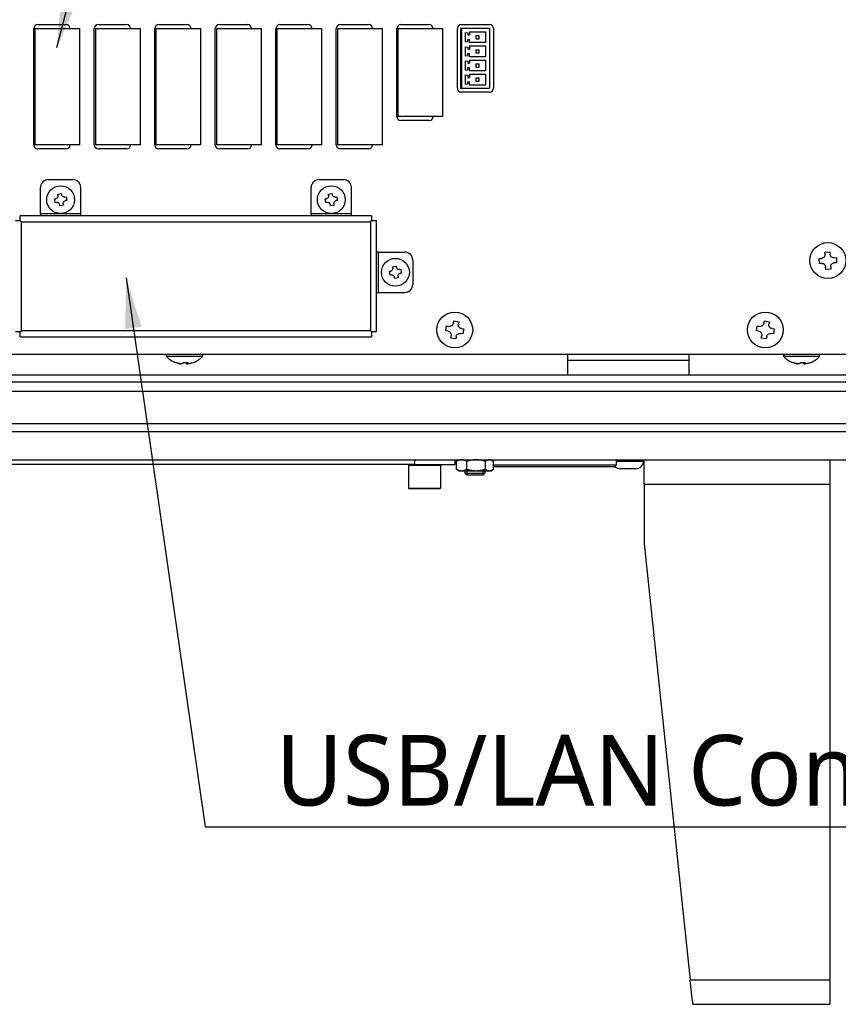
# Model space of a CAD drawing. Header units: millimetres. Extents: x 0 to 2970, y 0 to 2100.
# Tile 29 of 55: x 1721 to 1924, y 246 to 490. Entities that reach past the tile are written whole.
import ezdxf

# ---------------------------------------------------------------- set-up
doc = ezdxf.new("R2010")
doc.units = ezdxf.units.MM
doc.header["$LTSCALE"] = 0.2
doc.styles.add('Rainbow-4.0 Style', font='malgunsl.ttf')
doc.dimstyles.new('Rainbow-4.0 Style', dxfattribs={"dimtxt": 3.5, "dimasz": 2.5, "dimexe": 1, "dimexo": 1, "dimgap": 1, "dimtad": 1, "dimdsep": 46, "dimtxsty": 'Rainbow-4.0 Style', "dimcen": 0, "dimclrd": 251, "dimclre": 251, "dimclrt": 7, "dimazin": 3, "dimtp": 0.1, "dimtm": 0.1, "dimtfac": 0.61, "dimtmove": 0, "dimatfit": 3, "dimfxl": 1, "dimlwd": -1, "dimlwe": -1, "dimarcsym": 1})

# ---------------------------------------------------------------- blocks, each defined once
blk = doc.blocks.new('A$Cc8e825c0')
for p, q in [((187.21, 213.1), (187.21, 241.9)), ((187.56, 213.1), (187.56, 241.9)), ((187.56, 241.9), (198.56, 241.9)), ((188.21, 242.9), (195.21, 242.9)), ((198.56, 241.9), (198.56, 213.1)), ((202.21, 213.1), (202.21, 241.9)), ((202.56, 213.1), (202.56, 241.9)), ((202.56, 241.9), (213.56, 241.9)), ((203.21, 242.9), (210.21, 242.9)), ((213.56, 241.9), (213.56, 213.1)), ((217.21, 213.1), (217.21, 241.9)), ((217.56, 213.1), (217.56, 241.9)), ((217.56, 241.9), (228.56, 241.9)), ((218.21, 242.9), (225.21, 242.9)), ((228.56, 241.9), (228.56, 213.1)), ((232.21, 213.1), (232.21, 241.9)), ((232.56, 213.1), (232.56, 241.9)), ((232.56, 241.9), (243.56, 241.9)), ((233.21, 242.9), (240.21, 242.9)), ((243.56, 241.9), (243.56, 213.1)), ((247.21, 213.1), (247.21, 241.9)), ((247.56, 213.1), (247.56, 241.9)), ((247.56, 241.9), (258.56, 241.9)), ((248.21, 242.9), (255.21, 242.9)), ((258.56, 241.9), (258.56, 213.1)), ((262.21, 213.1), (262.21, 241.9)), ((262.56, 213.1), (262.56, 241.9)), ((262.56, 241.9), (273.56, 241.9)), ((263.21, 242.9), (270.21, 242.9)), ((273.56, 241.9), (273.56, 213.1)), ((277.21, 220.1), (277.21, 241.9)), ((277.56, 220.1), (277.56, 241.9)), ((277.56, 241.9), (288.56, 241.9)), ((278.21, 242.9), (285.21, 242.9)), ((288.56, 241.9), (288.56, 220.1)), ((292.21, 227.16), (292.21, 241.9)), ((293.01, 241.93), (293.01, 227.13)), ((293.21, 241.93), (293.01, 241.93)), ((293.21, 242.9), (300.21, 242.9)), ((293.21, 241.93), (293.21, 227.13)), ((300.21, 241.93), (293.21, 241.93)), ((300.21, 241.93), (300.21, 227.13)), ((301.21, 241.9), (301.21, 227.16)), ((294.21, 240.93), (294.81, 240.83)), ((294.21, 238.63), (294.21, 240.93)), ((294.81, 240.83), (294.81, 240.33)), ((294.81, 240.33), (295.21, 240.33)), ((295.21, 241.13), (295.21, 240.33)), ((295.21, 241.13), (299.21, 241.13)), ((296.81, 240.18), (296.81, 239.38)), ((296.81, 240.18), (297.61, 240.18)), ((296.81, 239.38), (297.61, 239.38)), ((297.61, 239.38), (297.61, 240.18)), ((299.21, 241.13), (299.21, 238.43)), ((294.21, 238.63), (294.81, 238.73)), ((294.21, 237.43), (294.81, 237.33)), ((294.21, 235.13), (294.21, 237.43)), ((294.81, 239.23), (295.21, 239.23)), ((294.81, 238.73), (294.81, 239.23)), ((294.81, 237.33), (294.81, 236.83)), ((294.81, 236.83), (295.21, 236.83)), ((295.21, 238.43), (295.21, 239.23)), ((299.21, 238.43), (295.21, 238.43)), ((295.21, 237.63), (295.21, 236.83)), ((295.21, 237.63), (299.21, 237.63)), ((299.21, 237.63), (299.21, 234.93)), ((294.21, 235.13), (294.81, 235.23)), ((294.81, 235.73), (295.21, 235.73)), ((294.81, 235.23), (294.81, 235.73)), ((295.21, 234.93), (295.21, 235.73)), ((299.21, 234.93), (295.21, 234.93)), ((296.81, 236.68), (296.81, 235.88)), ((296.81, 236.68), (297.61, 236.68)), ((296.81, 235.88), (297.61, 235.88)), ((297.61, 235.88), (297.61, 236.68)), ((294.21, 233.93), (294.81, 233.83)), ((294.21, 231.63), (294.21, 233.93)), ((294.81, 233.83), (294.81, 233.33)), ((294.81, 233.33), (295.21, 233.33)), ((294.81, 231.73), (294.81, 232.23)), ((294.81, 232.23), (295.21, 232.23)), ((295.21, 234.13), (295.21, 233.33)), ((295.21, 234.13), (299.21, 234.13)), ((295.21, 231.43), (295.21, 232.23)), ((296.81, 233.18), (296.81, 232.38)), ((296.81, 233.18), (297.61, 233.18)), ((296.81, 232.38), (297.61, 232.38)), ((297.61, 232.38), (297.61, 233.18)), ((299.21, 234.13), (299.21, 231.43)), ((294.21, 231.63), (294.81, 231.73)), ((294.21, 230.43), (294.81, 230.33)), ((294.21, 228.13), (294.21, 230.43)), ((294.81, 230.33), (294.81, 229.83)), ((294.81, 229.83), (295.21, 229.83)), ((299.21, 231.43), (295.21, 231.43)), ((295.21, 230.63), (295.21, 229.83)), ((295.21, 230.63), (299.21, 230.63)), ((296.81, 229.68), (296.81, 228.88)), ((296.81, 229.68), (297.61, 229.68)), ((297.61, 228.88), (297.61, 229.68)), ((299.21, 230.63), (299.21, 227.93)), ((293.01, 227.13), (293.21, 227.13)), ((293.21, 227.13), (300.21, 227.13)), ((294.21, 228.13), (294.81, 228.23)), ((294.81, 228.23), (294.81, 228.73)), ((294.81, 228.73), (295.21, 228.73)), ((295.21, 227.93), (295.21, 228.73)), ((299.21, 227.93), (295.21, 227.93)), ((296.81, 228.88), (297.61, 228.88)), ((300.21, 226.16), (293.21, 226.16)), ((288.56, 220.1), (277.56, 220.1)), ((285.21, 219.1), (278.21, 219.1)), ((198.56, 213.1), (187.56, 213.1)), ((213.56, 213.1), (202.56, 213.1)), ((228.56, 213.1), (217.56, 213.1)), ((243.56, 213.1), (232.56, 213.1)), ((258.56, 213.1), (247.56, 213.1)), ((273.56, 213.1), (262.56, 213.1)), ((195.21, 212.1), (188.21, 212.1)), ((210.21, 212.1), (203.21, 212.1)), ((225.21, 212.1), (218.21, 212.1)), ((240.21, 212.1), (233.21, 212.1)), ((255.21, 212.1), (248.21, 212.1)), ((270.21, 212.1), (263.21, 212.1)), ((190.86, 204.5), (196.86, 204.5)), ((257.96, 204.5), (263.96, 204.5)), ((188.86, 196), (188.86, 202.5)), ((193.15, 200.84), (194.05, 201.01)), ((193.2, 200.55), (193.15, 200.84)), ((194.05, 201.01), (194.11, 200.71)), ((194.91, 200.16), (195.21, 200.22)), ((195.21, 200.22), (195.37, 199.31)), ((198.86, 196), (198.86, 202.5)), ((255.96, 196), (255.96, 202.5)), ((260.25, 200.84), (261.15, 201.01)), ((260.3, 200.55), (260.25, 200.84)), ((261.15, 201.01), (261.21, 200.71)), ((262.01, 200.16), (262.31, 200.22)), ((262.31, 200.22), (262.47, 199.31)), ((265.96, 196), (265.96, 202.5)), ((192.35, 199.69), (192.65, 199.74)), ((192.52, 198.78), (192.35, 199.69)), ((192.82, 198.84), (192.52, 198.78)), ((193.67, 197.99), (193.62, 198.29)), ((194.58, 198.16), (193.67, 197.99)), ((194.53, 198.45), (194.58, 198.16)), ((195.37, 199.31), (195.08, 199.26)), ((259.45, 199.69), (259.75, 199.74)), ((259.62, 198.78), (259.45, 199.69)), ((259.92, 198.84), (259.62, 198.78)), ((260.77, 197.99), (260.72, 198.29)), ((261.68, 198.16), (260.77, 197.99)), ((261.63, 198.45), (261.68, 198.16)), ((262.47, 199.31), (262.18, 199.26)), ((270.96, 195.5), (183.86, 195.5)), ((183.86, 194.3), (183.86, 195.5)), ((198.86, 196), (188.86, 196)), ((188.86, 196), (188.86, 195.5)), ((198.86, 195.5), (198.86, 196)), ((255.96, 196), (255.96, 195.5)), ((265.96, 196), (255.96, 196)), ((265.96, 195.5), (265.96, 196)), ((270.96, 195.5), (270.96, 194.3)), ((182.66, 194.3), (183.86, 194.3)), ((183.86, 194.3), (184.16, 194)), ((184.16, 194), (270.66, 194)), ((184.16, 167), (184.16, 194)), ((270.66, 194), (270.96, 194.3)), ((270.66, 194), (270.66, 167)), ((270.96, 194.3), (272.16, 194.3)), ((272.16, 166.7), (272.16, 194.3)), ((272.66, 186.5), (272.16, 186.5)), ((272.66, 176.5), (272.66, 186.5)), ((272.66, 186.5), (279.16, 186.5)), ((383.34, 186.52), (384.59, 186.58)), ((383.36, 185.93), (383.34, 186.52)), ((384.59, 186.58), (384.61, 185.99)), ((281.16, 184.5), (281.16, 178.5)), ((381.89, 184.92), (382.47, 184.95)), ((381.95, 183.67), (381.89, 184.92)), ((382.53, 183.7), (381.95, 183.67)), ((385.6, 185.1), (386.18, 185.13)), ((386.24, 183.88), (385.66, 183.85)), ((386.18, 185.13), (386.24, 183.88)), ((275.35, 181.69), (275.65, 181.74)), ((275.52, 180.78), (275.35, 181.69)), ((275.82, 180.84), (275.52, 180.78)), ((276.15, 182.84), (277.05, 183.01)), ((276.2, 182.55), (276.15, 182.84)), ((277.05, 183.01), (277.11, 182.71)), ((277.91, 182.16), (278.21, 182.22)), ((278.37, 181.31), (278.08, 181.26)), ((278.21, 182.22), (278.37, 181.31)), ((383.54, 182.22), (383.51, 182.81)), ((384.79, 182.28), (383.54, 182.22)), ((384.76, 182.87), (384.79, 182.28)), ((276.67, 179.99), (276.62, 180.29)), ((277.58, 180.16), (276.67, 179.99)), ((277.53, 180.45), (277.58, 180.16)), ((272.16, 176.5), (272.66, 176.5)), ((272.66, 176.5), (279.16, 176.5)), ((291.22, 168.85), (291.33, 169.43)), ((291.33, 169.43), (292.56, 169.21)), ((292.56, 169.21), (292.46, 168.63)), ((368.22, 168.85), (368.33, 169.43)), ((368.33, 169.43), (369.56, 169.21)), ((369.56, 169.21), (369.46, 168.63)), ((183.86, 166.7), (182.66, 166.7)), ((183.86, 166.7), (184.16, 167)), ((183.86, 165.5), (183.86, 166.7)), ((270.66, 167), (184.16, 167)), ((270.96, 166.7), (270.66, 167)), ((272.16, 166.7), (270.96, 166.7)), ((270.96, 166.7), (270.96, 165.5)), ((289.34, 166.96), (289.56, 168.2)), ((289.91, 166.86), (289.34, 166.96)), ((289.56, 168.2), (290.13, 168.09)), ((293.57, 166.2), (293, 166.31)), ((293.22, 167.54), (293.79, 167.44)), ((293.79, 167.44), (293.57, 166.2)), ((366.34, 166.96), (366.56, 168.2)), ((366.91, 166.86), (366.34, 166.96)), ((366.56, 168.2), (367.13, 168.09)), ((370.57, 166.2), (370, 166.31)), ((370.22, 167.54), (370.79, 167.44)), ((370.79, 167.44), (370.57, 166.2)), ((183.86, 165.5), (270.96, 165.5)), ((290.57, 165.19), (290.67, 165.77)), ((291.8, 164.97), (290.57, 165.19)), ((291.9, 165.55), (291.8, 164.97)), ((367.57, 165.19), (367.67, 165.77)), ((368.8, 164.97), (367.57, 165.19)), ((368.9, 165.55), (368.8, 164.97)), ((60.56, 161.2), (388.56, 161.2)), ((220.11, 160.63), (220.11, 161.2)), ((229.01, 160.63), (229.01, 161.2)), ((319.56, 159.7), (319.56, 161.2)), ((349.56, 161.2), (349.56, 159.7)), ((373.11, 160.63), (373.11, 161.2)), ((382.01, 160.63), (382.01, 161.2)), ((229.01, 160.63), (220.11, 160.63)), ((222.92, 158.99), (222.92, 158.94)), ((224.96, 159.09), (224.96, 158.94)), ((225.4, 159.12), (225.4, 158.9)), ((225.41, 159.12), (225.41, 158.94)), ((319.56, 156), (319.56, 159.7)), ((319.56, 159.7), (349.56, 159.7)), ((349.56, 159.7), (349.56, 156)), ((382.01, 160.63), (373.11, 160.63)), ((375.92, 158.99), (375.92, 158.94)), ((377.96, 159.09), (377.96, 158.94)), ((378.4, 159.12), (378.4, 158.9)), ((378.41, 159.12), (378.41, 158.94)), ((23.86, 154.3), (407.26, 154.3)), ((405.56, 156), (25.56, 156)), ((21.56, 152), (409.56, 152)), ((11.56, 142), (419.56, 142)), ((13.56, 144), (417.56, 144)), ((4.56, 135), (444.56, 135)), ((281.56, 135), (281.56, 133.8)), ((291.56, 135), (291.56, 133.8)), ((291.96, 132.66), (291.96, 134.64)), ((292.56, 135), (292.12, 134.74)), ((294.55, 132.66), (294.55, 134.64)), ((299.15, 132.66), (299.15, 134.64)), ((300.56, 135), (301.01, 134.74)), ((301.17, 132.66), (301.17, 134.64)), ((331.56, 135), (331.56, 133.75)), ((331.56, 134.7), (338.36, 134.7)), ((338.36, 134.7), (338.36, 135)), ((338.56, 129), (338.56, 135)), ((384.56, 135), (384.56, 129)), ((281.56, 133.8), (127.56, 133.8)), ((280.26, 133.8), (280.06, 133.6)), ((288.06, 133.6), (280.06, 133.6)), ((280.06, 133.6), (280.06, 128)), ((281.56, 133.8), (291.56, 133.8)), ((287.86, 133.8), (288.06, 133.6)), ((288.06, 133.6), (288.06, 128)), ((292.56, 132.3), (292.12, 132.56)), ((292.56, 132.3), (293.25, 132.3)), ((293.25, 132.3), (296.85, 132.3)), ((294.06, 132.3), (294.06, 131.69)), ((294.54, 132.3), (294.54, 131.21)), ((296.85, 132.3), (300.16, 132.3)), ((298.59, 131.21), (298.59, 132.3)), ((299.06, 132.3), (299.06, 131.69)), ((300.16, 132.3), (300.56, 132.3)), ((300.56, 132.3), (301.01, 132.56)), ((301.17, 133.75), (331.56, 133.75)), ((330.8, 133.25), (301.17, 133.25)), ((331.06, 133.25), (330.8, 133.25)), ((336.46, 132.8), (332.66, 132.8)), ((294.06, 131.69), (299.06, 131.69)), ((294.55, 131.2), (294.06, 131.69)), ((298.57, 131.2), (294.55, 131.2)), ((298.57, 131.2), (299.06, 131.69)), ((280.06, 128), (288.06, 128)), ((280.26, 127.8), (280.06, 128)), ((287.86, 127.8), (280.26, 127.8)), ((287.86, 127.8), (288.06, 128)), ((338.56, 129), (384.56, 129)), ((338.56, 129), (338.56, 114.17)), ((384.56, 129), (384.56, 6)), ((338.56, 114.17), (349.93, 6)), ((384.56, 6), (349.93, 6)), ((350.48, 0.8), (349.93, 6)), ((384.56, 6), (384.56, 0)), ((350.48, 0.8), (350.56, 0.8)), ((350.56, 0), (350.56, 0.8)), ((350.56, 0), (384.56, 0))]:
    blk.add_line(p, q)
for centre, radius in [((193.86, 199.5), 3.45), ((260.96, 199.5), 3.45), ((384.06, 184.4), 4.45), ((276.86, 181.5), 3.45), ((291.56, 167.2), 4.45), ((368.56, 167.2), 4.45)]:
    blk.add_circle(centre, radius)
for centre, radius, start, end in [((188.21, 241.9), 1, 90, 180), ((195.21, 241.9), 1, 0, 90), ((203.21, 241.9), 1, 90, 180), ((210.21, 241.9), 1, 0, 90), ((218.21, 241.9), 1, 90, 180), ((225.21, 241.9), 1, 0, 90), ((233.21, 241.9), 1, 90, 180), ((240.21, 241.9), 1, 0, 90), ((248.21, 241.9), 1, 90, 180), ((255.21, 241.9), 1, 0, 90), ((263.21, 241.9), 1, 90, 180), ((270.21, 241.9), 1, 0, 90), ((278.21, 241.9), 1, 90, 180), ((285.21, 241.9), 1, 0, 90), ((293.21, 241.9), 1, 90, 180), ((300.21, 241.9), 1, 0, 90), ((293.21, 227.16), 1, 180, 270), ((300.21, 227.16), 1, 270, 0), ((278.21, 220.1), 1, 180, 270), ((285.21, 220.1), 1, 270, 0), ((188.21, 213.1), 1, 180, 270), ((195.21, 213.1), 1, 270, 0), ((203.21, 213.1), 1, 180, 270), ((210.21, 213.1), 1, 270, 0), ((218.21, 213.1), 1, 180, 270), ((225.21, 213.1), 1, 270, 0), ((233.21, 213.1), 1, 180, 270), ((240.21, 213.1), 1, 270, 0), ((248.21, 213.1), 1, 180, 270), ((255.21, 213.1), 1, 270, 0), ((263.21, 213.1), 1, 180, 270), ((270.21, 213.1), 1, 270, 0), ((190.86, 202.5), 2, 90, 180), ((196.86, 202.5), 2, 0, 90), ((257.96, 202.5), 2, 90, 180), ((263.96, 202.5), 2, 0, 90), ((279.16, 184.5), 2, 0, 90), ((279.16, 178.5), 2, 270, 0), ((224.56, 164.8), 6.1, 223.1548, 249.1293), ((224.56, 164.8), 6.1, 290.8707, 316.8452), ((377.56, 164.8), 6.1, 223.1548, 249.1293), ((377.56, 164.8), 6.1, 290.8707, 316.8452), ((336.46, 134.7), 1.9, 270, 0), ((331.06, 133.75), 0.5, 270.0001, 0), ((332.66, 134.7), 1.9, 225.9335, 270)]:
    blk.add_arc(centre, radius, start, end)
for centre, major_axis, ratio, start_param, end_param in [((222.44, 164.8), (0, -5.71), 0.145681, 6.227698, 6.393184), ((224.47, 164.8), (0, -6.07), 0.989332, 5.937384, 6.02203), ((224.66, 164.8), (0, -6.07), 0.989332, 5.920984, 6.02203), ((223.94, 164.8), (0, -6.07), 0.145681, 0.261155, 0.362202), ((224.25, 164.8), (0, -5.71), 0.989332, 6.281919, 6.338673), ((224.88, 164.8), (0, -5.71), 0.989332, 6.173187, 6.393184), ((225.18, 164.8), (0, -6.07), 0.145681, 5.937384, 6.02203), ((225.18, 164.8), (0, -6.07), 0.145681, 0.261155, 0.362202), ((224.66, 164.8), (0, -6.07), 0.989332, 0.261155, 0.362202), ((226.69, 164.8), (0, -5.71), 0.145681, 6.281919, 6.393184), ((375.44, 164.8), (0, -5.71), 0.145681, 6.227698, 6.393184), ((377.47, 164.8), (0, -6.07), 0.989332, 5.937384, 6.02203), ((377.66, 164.8), (0, -6.07), 0.989332, 5.920984, 6.02203), ((376.94, 164.8), (0, -6.07), 0.145681, 0.261155, 0.362202), ((377.25, 164.8), (0, -5.71), 0.989332, 6.281919, 6.338673), ((377.88, 164.8), (0, -5.71), 0.989332, 6.173187, 6.393184), ((378.18, 164.8), (0, -6.07), 0.145681, 5.937384, 6.02203), ((378.18, 164.8), (0, -6.07), 0.145681, 0.261155, 0.362202), ((377.66, 164.8), (0, -6.07), 0.989332, 0.261155, 0.362202), ((379.69, 164.8), (0, -5.71), 0.145681, 6.281919, 6.393184)]:
    blk.add_ellipse(centre, major_axis=major_axis, ratio=ratio, start_param=start_param, end_param=end_param)
for points, knots in [([(193.2, 200.55), (193.22, 200.46), (193.22, 200.37), (193.18, 200.19), (193.14, 200.1), (193.04, 199.96), (192.98, 199.89), (192.82, 199.79), (192.73, 199.76), (192.65, 199.74)], [-0.1053995, -0.1053995, -0.1053995, -0.1053995, -0.0790496, -0.0790496, -0.0526997, -0.0526997, -0.0263499, -0.0263499, 0, 0, 0, 0]), ([(194.91, 200.16), (194.83, 200.15), (194.73, 200.15), (194.55, 200.18), (194.47, 200.22), (194.32, 200.32), (194.26, 200.39), (194.16, 200.54), (194.12, 200.63), (194.11, 200.71)], [-0.430788, -0.430788, -0.430788, -0.430788, -0.4044382, -0.4044382, -0.3780883, -0.3780883, -0.3517384, -0.3517384, -0.3253885, -0.3253885, -0.3253885, -0.3253885]), ([(260.3, 200.55), (260.32, 200.46), (260.32, 200.37), (260.28, 200.19), (260.24, 200.1), (260.14, 199.96), (260.08, 199.89), (259.92, 199.79), (259.83, 199.76), (259.75, 199.74)], [-0.1053995, -0.1053995, -0.1053995, -0.1053995, -0.0790496, -0.0790496, -0.0526997, -0.0526997, -0.0263499, -0.0263499, 0, 0, 0, 0]), ([(262.01, 200.16), (261.93, 200.15), (261.83, 200.15), (261.65, 200.18), (261.57, 200.22), (261.42, 200.32), (261.36, 200.39), (261.26, 200.54), (261.22, 200.63), (261.21, 200.71)], [-0.430788, -0.430788, -0.430788, -0.430788, -0.4044382, -0.4044382, -0.3780883, -0.3780883, -0.3517384, -0.3517384, -0.3253885, -0.3253885, -0.3253885, -0.3253885]), ([(192.82, 198.84), (192.9, 198.85), (192.99, 198.85), (193.17, 198.82), (193.26, 198.78), (193.41, 198.68), (193.47, 198.61), (193.57, 198.46), (193.61, 198.37), (193.62, 198.29)], [-0.2152342, -0.2152342, -0.2152342, -0.2152342, -0.1888843, -0.1888843, -0.1625345, -0.1625345, -0.1361846, -0.1361846, -0.1098347, -0.1098347, -0.1098347, -0.1098347]), ([(194.53, 198.45), (194.51, 198.54), (194.51, 198.63), (194.55, 198.81), (194.59, 198.9), (194.69, 199.04), (194.75, 199.11), (194.91, 199.21), (194.99, 199.24), (195.08, 199.26)], [-0.3209533, -0.3209533, -0.3209533, -0.3209533, -0.2946034, -0.2946034, -0.2682536, -0.2682536, -0.2419037, -0.2419037, -0.2155538, -0.2155538, -0.2155538, -0.2155538]), ([(259.92, 198.84), (260, 198.85), (260.09, 198.85), (260.27, 198.82), (260.36, 198.78), (260.51, 198.68), (260.57, 198.61), (260.67, 198.46), (260.71, 198.37), (260.72, 198.29)], [-0.2152342, -0.2152342, -0.2152342, -0.2152342, -0.1888843, -0.1888843, -0.1625345, -0.1625345, -0.1361846, -0.1361846, -0.1098347, -0.1098347, -0.1098347, -0.1098347]), ([(261.63, 198.45), (261.61, 198.54), (261.61, 198.63), (261.65, 198.81), (261.69, 198.9), (261.79, 199.04), (261.85, 199.11), (262.01, 199.21), (262.09, 199.24), (262.18, 199.26)], [-0.3209533, -0.3209533, -0.3209533, -0.3209533, -0.2946034, -0.2946034, -0.2682536, -0.2682536, -0.2419037, -0.2419037, -0.2155538, -0.2155538, -0.2155538, -0.2155538]), ([(383.36, 185.93), (383.37, 185.82), (383.35, 185.69), (383.27, 185.46), (383.2, 185.35), (383.04, 185.17), (382.94, 185.09), (382.71, 184.99), (382.58, 184.96), (382.47, 184.95)], [-0.1437022, -0.1437022, -0.1437022, -0.1437022, -0.1077767, -0.1077767, -0.0718511, -0.0718511, -0.0359256, -0.0359256, 0, 0, 0, 0]), ([(385.6, 185.1), (385.48, 185.1), (385.36, 185.11), (385.12, 185.2), (385.01, 185.26), (384.83, 185.42), (384.76, 185.53), (384.65, 185.76), (384.62, 185.88), (384.61, 185.99)], [-0.5881822, -0.5881822, -0.5881822, -0.5881822, -0.5522567, -0.5522567, -0.5163311, -0.5163311, -0.4804056, -0.4804056, -0.44448, -0.44448, -0.44448, -0.44448]), ([(382.53, 183.7), (382.64, 183.7), (382.77, 183.69), (383.01, 183.6), (383.12, 183.54), (383.29, 183.38), (383.37, 183.27), (383.48, 183.04), (383.51, 182.92), (383.51, 182.81)], [-0.2938438, -0.2938438, -0.2938438, -0.2938438, -0.2579182, -0.2579182, -0.2219927, -0.2219927, -0.1860671, -0.1860671, -0.1501416, -0.1501416, -0.1501416, -0.1501416]), ([(384.76, 182.87), (384.76, 182.98), (384.78, 183.11), (384.86, 183.34), (384.93, 183.45), (385.09, 183.63), (385.19, 183.71), (385.42, 183.81), (385.54, 183.84), (385.66, 183.85)], [-0.4380406, -0.4380406, -0.4380406, -0.4380406, -0.4021151, -0.4021151, -0.3661895, -0.3661895, -0.330264, -0.330264, -0.2943384, -0.2943384, -0.2943384, -0.2943384]), ([(276.2, 182.55), (276.22, 182.46), (276.22, 182.37), (276.18, 182.19), (276.14, 182.1), (276.04, 181.96), (275.98, 181.89), (275.82, 181.79), (275.73, 181.76), (275.65, 181.74)], [-0.1053995, -0.1053995, -0.1053995, -0.1053995, -0.0790496, -0.0790496, -0.0526997, -0.0526997, -0.0263499, -0.0263499, 0, 0, 0, 0]), ([(275.82, 180.84), (275.9, 180.85), (275.99, 180.85), (276.17, 180.82), (276.26, 180.78), (276.41, 180.68), (276.47, 180.61), (276.57, 180.46), (276.61, 180.37), (276.62, 180.29)], [-0.2152342, -0.2152342, -0.2152342, -0.2152342, -0.1888843, -0.1888843, -0.1625345, -0.1625345, -0.1361846, -0.1361846, -0.1098347, -0.1098347, -0.1098347, -0.1098347]), ([(277.91, 182.16), (277.83, 182.15), (277.73, 182.15), (277.55, 182.18), (277.47, 182.22), (277.32, 182.32), (277.26, 182.39), (277.16, 182.54), (277.12, 182.63), (277.11, 182.71)], [-0.430788, -0.430788, -0.430788, -0.430788, -0.4044382, -0.4044382, -0.3780883, -0.3780883, -0.3517384, -0.3517384, -0.3253885, -0.3253885, -0.3253885, -0.3253885]), ([(277.53, 180.45), (277.51, 180.54), (277.51, 180.63), (277.55, 180.81), (277.59, 180.9), (277.69, 181.04), (277.75, 181.11), (277.91, 181.21), (277.99, 181.24), (278.08, 181.26)], [-0.3209533, -0.3209533, -0.3209533, -0.3209533, -0.2946034, -0.2946034, -0.2682536, -0.2682536, -0.2419037, -0.2419037, -0.2155538, -0.2155538, -0.2155538, -0.2155538]), ([(291.22, 168.85), (291.2, 168.74), (291.16, 168.62), (291.02, 168.41), (290.93, 168.32), (290.74, 168.18), (290.62, 168.13), (290.37, 168.07), (290.25, 168.07), (290.13, 168.09)], [-0.2938438, -0.2938438, -0.2938438, -0.2938438, -0.2579182, -0.2579182, -0.2219927, -0.2219927, -0.1860671, -0.1860671, -0.1501416, -0.1501416, -0.1501416, -0.1501416]), ([(293.22, 167.54), (293.1, 167.56), (292.98, 167.6), (292.77, 167.74), (292.68, 167.83), (292.54, 168.03), (292.49, 168.14), (292.44, 168.39), (292.44, 168.52), (292.46, 168.63)], [-0.1437022, -0.1437022, -0.1437022, -0.1437022, -0.1077767, -0.1077767, -0.0718511, -0.0718511, -0.0359256, -0.0359256, 0, 0, 0, 0]), ([(368.22, 168.85), (368.2, 168.74), (368.16, 168.62), (368.02, 168.41), (367.93, 168.32), (367.74, 168.18), (367.62, 168.13), (367.37, 168.07), (367.25, 168.07), (367.13, 168.09)], [-0.2938438, -0.2938438, -0.2938438, -0.2938438, -0.2579182, -0.2579182, -0.2219927, -0.2219927, -0.1860671, -0.1860671, -0.1501416, -0.1501416, -0.1501416, -0.1501416]), ([(370.22, 167.54), (370.1, 167.56), (369.98, 167.6), (369.77, 167.74), (369.68, 167.83), (369.54, 168.03), (369.49, 168.14), (369.44, 168.39), (369.44, 168.52), (369.46, 168.63)], [-0.1437022, -0.1437022, -0.1437022, -0.1437022, -0.1077767, -0.1077767, -0.0718511, -0.0718511, -0.0359256, -0.0359256, 0, 0, 0, 0]), ([(289.91, 166.86), (290.03, 166.84), (290.14, 166.8), (290.36, 166.66), (290.45, 166.57), (290.59, 166.37), (290.64, 166.26), (290.69, 166.01), (290.69, 165.88), (290.67, 165.77)], [-0.4380406, -0.4380406, -0.4380406, -0.4380406, -0.4021151, -0.4021151, -0.3661895, -0.3661895, -0.330264, -0.330264, -0.2943384, -0.2943384, -0.2943384, -0.2943384]), ([(291.9, 165.55), (291.92, 165.66), (291.97, 165.78), (292.1, 165.99), (292.19, 166.08), (292.39, 166.22), (292.51, 166.27), (292.75, 166.33), (292.88, 166.33), (293, 166.31)], [-0.5881822, -0.5881822, -0.5881822, -0.5881822, -0.5522567, -0.5522567, -0.5163311, -0.5163311, -0.4804056, -0.4804056, -0.44448, -0.44448, -0.44448, -0.44448]), ([(366.91, 166.86), (367.03, 166.84), (367.14, 166.8), (367.36, 166.66), (367.45, 166.57), (367.59, 166.37), (367.64, 166.26), (367.69, 166.01), (367.69, 165.88), (367.67, 165.77)], [-0.4380406, -0.4380406, -0.4380406, -0.4380406, -0.4021151, -0.4021151, -0.3661895, -0.3661895, -0.330264, -0.330264, -0.2943384, -0.2943384, -0.2943384, -0.2943384]), ([(368.9, 165.55), (368.92, 165.66), (368.97, 165.78), (369.1, 165.99), (369.19, 166.08), (369.39, 166.22), (369.51, 166.27), (369.75, 166.33), (369.88, 166.33), (370, 166.31)], [-0.5881822, -0.5881822, -0.5881822, -0.5881822, -0.5522567, -0.5522567, -0.5163311, -0.5163311, -0.4804056, -0.4804056, -0.44448, -0.44448, -0.44448, -0.44448]), ([(222.92, 158.94), (223.04, 158.91), (223.16, 158.88), (223.37, 158.84), (223.47, 158.83), (223.58, 158.83), (223.61, 158.84), (223.64, 158.84)], [-0.29384378, -0.29384378, -0.29384378, -0.29384378, -0.25791823, -0.25791823, -0.22199268, -0.22199268, -0.20325578, -0.20325578, -0.20325578, -0.20325578]), ([(224.17, 158.94), (224.16, 158.91), (224.11, 158.88), (223.99, 158.84), (223.9, 158.83), (223.71, 158.83), (223.59, 158.84), (223.35, 158.88), (223.22, 158.91), (223.11, 158.94)], [-0.1437022, -0.1437022, -0.1437022, -0.1437022, -0.1077767, -0.1077767, -0.0718511, -0.0718511, -0.0359256, -0.0359256, 0, 0, 0, 0]), ([(224.96, 158.94), (224.97, 158.91), (225.01, 158.88), (225.14, 158.84), (225.23, 158.83), (225.37, 158.83), (225.43, 158.84), (225.49, 158.84)], [-0.43804064, -0.43804064, -0.43804064, -0.43804064, -0.40211509, -0.40211509, -0.36618954, -0.36618954, -0.34745264, -0.34745264, -0.34745264, -0.34745264]), ([(226.21, 158.94), (226.09, 158.91), (225.97, 158.88), (225.75, 158.84), (225.66, 158.83), (225.52, 158.83), (225.46, 158.84), (225.4, 158.88), (225.4, 158.91), (225.41, 158.94)], [-0.5881822, -0.5881822, -0.5881822, -0.5881822, -0.5522567, -0.5522567, -0.5163311, -0.5163311, -0.4804056, -0.4804056, -0.44448, -0.44448, -0.44448, -0.44448]), ([(375.92, 158.94), (376.04, 158.91), (376.16, 158.88), (376.37, 158.84), (376.47, 158.83), (376.58, 158.83), (376.61, 158.84), (376.64, 158.84)], [-0.58818222, -0.58818222, -0.58818222, -0.58818222, -0.55225667, -0.55225667, -0.51633112, -0.51633112, -0.49759421, -0.49759421, -0.49759421, -0.49759421]), ([(377.17, 158.94), (377.16, 158.91), (377.11, 158.88), (376.99, 158.84), (376.9, 158.83), (376.71, 158.83), (376.59, 158.84), (376.35, 158.88), (376.22, 158.91), (376.11, 158.94)], [-0.4380406, -0.4380406, -0.4380406, -0.4380406, -0.4021151, -0.4021151, -0.3661895, -0.3661895, -0.330264, -0.330264, -0.2943384, -0.2943384, -0.2943384, -0.2943384]), ([(377.96, 158.94), (377.97, 158.91), (378.01, 158.88), (378.14, 158.84), (378.23, 158.83), (378.37, 158.83), (378.43, 158.84), (378.49, 158.84)], [-0.14370221, -0.14370221, -0.14370221, -0.14370221, -0.10777665, -0.10777665, -0.0718511, -0.0718511, -0.0531142, -0.0531142, -0.0531142, -0.0531142]), ([(379.21, 158.94), (379.09, 158.91), (378.97, 158.88), (378.75, 158.84), (378.66, 158.83), (378.52, 158.83), (378.46, 158.84), (378.4, 158.88), (378.4, 158.91), (378.41, 158.94)], [-0.2938438, -0.2938438, -0.2938438, -0.2938438, -0.2579182, -0.2579182, -0.2219927, -0.2219927, -0.1860671, -0.1860671, -0.1501416, -0.1501416, -0.1501416, -0.1501416])]:
    blk.add_open_spline(points, degree=3, knots=knots)
for points, weights in [([(293.25, 135), (292.65, 135), (291.96, 134.64)], [1, 1.0379548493, 1]), ([(291.96, 134.64), (292.04, 134.7), (292.12, 134.74)], [1, 1.00558061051, 1.00952015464]), ([(294.55, 134.64), (293.85, 135), (293.25, 135)], [1, 1.0379548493, 1]), ([(296.85, 135), (295.78, 135), (294.55, 134.64)], [1, 1.0379548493, 1]), ([(299.15, 134.64), (297.92, 135), (296.85, 135)], [1, 1.0379548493, 1]), ([(300.16, 135), (299.69, 135), (299.15, 134.64)], [1, 1.0379548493, 1]), ([(301.17, 134.64), (300.63, 135), (300.16, 135)], [1, 1.0379548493, 1]), ([(292.12, 132.56), (292.04, 132.6), (291.96, 132.66)], [1.00952015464, 1.00558061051, 1]), ([(291.96, 132.66), (292.65, 132.3), (293.25, 132.3)], [1, 1.0379548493, 1]), ([(293.25, 132.3), (293.85, 132.3), (294.55, 132.66)], [1, 1.0379548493, 1]), ([(294.55, 132.66), (295.78, 132.3), (296.85, 132.3)], [1, 1.0379548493, 1]), ([(296.85, 132.3), (297.92, 132.3), (299.15, 132.66)], [1, 1.0379548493, 1]), ([(299.15, 132.66), (299.69, 132.3), (300.16, 132.3)], [1, 1.0379548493, 1]), ([(300.16, 132.3), (300.63, 132.3), (301.17, 132.66)], [1, 1.0379548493, 1])]:
    blk.add_rational_spline(points, weights, degree=2)

msp = doc.modelspace()

# ---------------------------------------------------------------- block references
msp.add_blockref('A$Cc8e825c0', (1536.904, 246.046))

# ---------------------------------------------------------------- texts
at = {"color": 7, "insert": (1784.086, 295.086), "char_height": 17.5, "attachment_point": 7, "style": 'Rainbow-4.0 Style'}
msp.add_mtext('USB/LAN Connector', dxfattribs=at)

# ---------------------------------------------------------------- leaders
at = {"annotation_type": 0, "has_hookline": 1, "hookline_direction": 0}
for points, text_width in [([(1729.805, 483.244), (1777.085, 665.016), (1789.585, 665.016)], 83.134), ([(1747.008, 426.142), (1766.586, 290.086), (1779.086, 290.086)], 214.188)]:
    msp.add_leader(points, dimstyle='Rainbow-4.0 Style', override={"dimscale": 5, "dimgap": 1, "dimtad": 1}, dxfattribs=dict(at, text_width=text_width))

doc.saveas('drawing.dxf')
